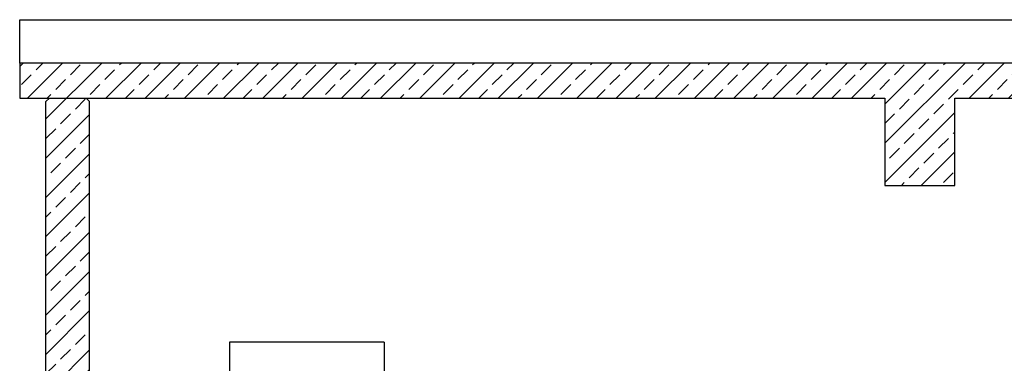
# Model space of a CAD drawing. Header units: millimetres. Extents: x -197187 to 231260338, y -45270 to 70505.
# Tile 59 of 85: x 71681 to 77314, y -37399 to -35432. Entities that reach past the tile are written whole.
import ezdxf

# ---------------------------------------------------------------- set-up
doc = ezdxf.new("R2010")
doc.units = ezdxf.units.MM
doc.header["$LTSCALE"] = 0.5
doc.layers.add('21', color=7, linetype='Continuous')
doc.layers.add('41', color=7, linetype='Continuous')

msp = doc.modelspace()

# ---------------------------------------------------------------- hatches: boundary and pattern name
at = {"lineweight": 5}
h = msp.add_hatch(dxfattribs=at)
h.set_pattern_fill('ANSI33', color=256, scale=25)
h.set_pattern_definition([(45, (76826.18, -38189.1), (-112.253, 112.253), []), (45, (76938.43, -38189.1), (-112.253, 112.253), [79.375, -39.6875])])
h.paths.add_polyline_path([(71680.859, -35881.362), (71680.859, -35680.624), (81971.503, -35680.624), (81971.503, -35881.362), (77030.791, -35881.362), (77030.791, -36381.362), (76630.791, -36381.362), (76630.791, -35881.362)])
h.paths.add_polyline_path([(71830.791, -35901.362), (71850.791, -35881.362), (72060.791, -35881.362), (72080.791, -35901.362), (72080.791, -40397.563), (81580.791, -40397.563), (81580.791, -35901.362), (81600.791, -35881.362), (81810.791, -35881.362), (81830.791, -35901.362), (81830.791, -40697.563), (71830.791, -40697.563)])

# ---------------------------------------------------------------- linework, layer by layer
for p, q in [((71680.859, -35432.427), (81971.503, -35432.427)), ((71680.859, -35680.624), (71680.859, -35432.427)), ((71830.791, -35901.362), (71850.791, -35881.362)), ((71850.791, -35881.362), (72060.791, -35881.362)), ((72080.791, -35901.362), (72060.791, -35881.362)), ((76630.791, -35881.362), (76630.791, -36381.362)), ((77030.791, -36381.362), (77030.791, -35881.362)), ((76630.791, -36381.362), (77030.791, -36381.362))]:
    msp.add_line(p, q)
for points in [[(81971.503, -35680.624), (71680.859, -35680.624), (71680.859, -35881.362), (76630.791, -35881.362)], [(77030.791, -35881.362), (81971.503, -35881.362)]]:
    msp.add_lwpolyline(points)
at = {"layer": '21', "linetype": 'Continuous', "ltscale": 10}
for p, q in [((73765.791, -37277.563), (72880.791, -37277.563)), ((72880.791, -37277.563), (72880.791, -37811.531)), ((73765.791, -37277.563), (73765.791, -37798.013))]:
    msp.add_line(p, q, dxfattribs=at)
at = {"layer": '41', "linetype": 'Continuous', "ltscale": 10}
for p, q in [((71830.791, -40697.563), (71830.791, -35901.362)), ((72080.791, -40397.563), (72080.791, -35901.362))]:
    msp.add_line(p, q, dxfattribs=at)

doc.saveas('drawing.dxf')
